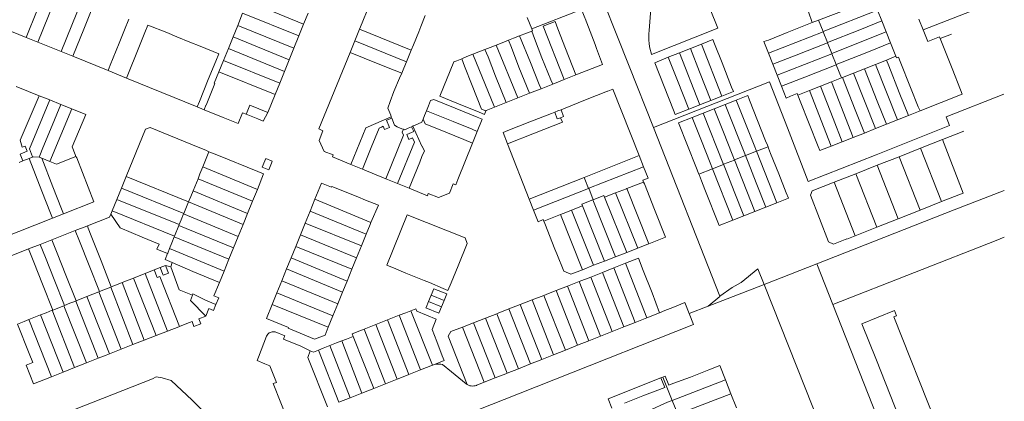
# Model space of a CAD drawing. Header units: metres. Extents: x 151449 to 154753, y 463150 to 465307.
# Tile 50 of 52: x 154324 to 154748, y 464729 to 464894. Entities that reach past the tile are written whole.
import ezdxf

# ---------------------------------------------------------------- set-up
doc = ezdxf.new("R2010")
doc.units = ezdxf.units.M
doc.layers.add('B-PV-KG-GRENS_PERCEEL-G', color=211, linetype='Continuous', lineweight=9)

msp = doc.modelspace()

# ---------------------------------------------------------------- linework, layer by layer
at = {"layer": 'B-PV-KG-GRENS_PERCEEL-G', "flags": 128}
for points in [[(154569.882, 464914.905), (154586.194, 464873.84), (154596.585, 464847.459)], [(154326.362, 464886.32), (154331.109, 464898.031), (154334.031, 464905.206), (154335.599, 464909.145)], [(154331.356, 464884.295), (154340.607, 464907.114)], [(154341.375, 464880.232), (154350.623, 464903.051)], [(154476.053, 464904.828), (154471.085, 464892.551), (154469.966, 464889.804)], [(154595.981, 464904.289), (154595.97, 464904.165), (154594.761, 464889.22)], [(154667.746, 464893.737), (154681.76, 464899.105), (154691.244, 464902.849)], [(154346.388, 464878.199), (154351.135, 464889.911), (154354.072, 464897.078), (154355.666, 464901.006)], [(154421.712, 464901.877), (154445.861, 464891.979)], [(154544.139, 464889.98), (154565.571, 464898.391)], [(154595.551, 464879.71), (154595.805, 464878.91), (154624.36, 464890.22), (154621.1, 464898.49)], [(154693.125, 464898.11), (154669.676, 464888.856)], [(154695.006, 464893.372), (154693.125, 464898.11)], [(154737.632, 464899.209), (154733.503, 464897.582), (154712.859, 464889.518)], [(154370.587, 464894.133), (154368.76, 464889.585), (154366.424, 464883.858), (154362.553, 464874.283), (154361.65, 464872.01)], [(154419.607, 464896.689), (154417.495, 464891.481)], [(154443.814, 464886.91), (154419.607, 464896.689)], [(154447.792, 464896.758), (154445.861, 464891.979)], [(154492.204, 464880.765), (154493.194, 464883.132), (154495.463, 464888.671), (154496.306, 464890.959), (154498.311, 464895.782)], [(154542.134, 464894.826), (154544.139, 464889.98)], [(154565.928, 464897.612), (154567, 464894.764), (154567.143, 464894.514), (154571.498, 464883.187), (154572.05, 464881.563), (154574.709, 464874.694), (154563.181, 464870.134)], [(154663.35, 464897.32), (154665.041, 464892.667)], [(154665.041, 464892.667), (154667.746, 464893.737)], [(154669.676, 464888.856), (154667.746, 464893.737)], [(154710.988, 464894.225), (154712.859, 464889.518)], [(154326.362, 464886.32), (154316.104, 464890.48)], [(154369.55, 464868.73), (154370.42, 464870.925), (154374.306, 464880.5), (154377.51, 464888.35), (154378.81, 464891.59), (154386.88, 464888.356), (154391.276, 464886.556), (154396.87, 464884.306), (154401.27, 464882.5), (154409.35, 464879.24), (154408.006, 464876.006), (154404.813, 464868.13), (154400.99, 464858.66), (154400.04, 464856.38)], [(154417.495, 464891.481), (154415.472, 464886.494)], [(154417.495, 464891.481), (154441.706, 464881.693)], [(154445.861, 464891.979), (154443.814, 464886.91)], [(154469.966, 464889.804), (154467.932, 464884.813)], [(154492.204, 464880.765), (154469.966, 464889.804)], [(154544.139, 464889.98), (154544.491, 464889.13)], [(154558.69, 464881.456), (154555.346, 464889.953), (154554.302, 464893.101), (154549.065, 464891.073)], [(154558.16, 464868.148), (154549.065, 464891.073)], [(154594.761, 464889.22), (154594.647, 464887.853), (154594.608, 464886.482), (154594.646, 464885.111), (154594.759, 464883.744), (154594.948, 464882.385), (154595.213, 464881.039), (154595.551, 464879.71)], [(154665.041, 464892.667), (154654.246, 464888.396), (154646.11, 464885.16), (154644.21, 464884.48), (154646.2, 464879.463)], [(154671.569, 464884.068), (154685.508, 464889.624), (154695.006, 464893.372)], [(154696.887, 464888.633), (154695.006, 464893.372)], [(154719.861, 464886.48), (154714.856, 464884.495), (154712.859, 464889.518)], [(154331.356, 464884.295), (154326.362, 464886.32)], [(154415.472, 464886.494), (154413.455, 464881.523)], [(154439.648, 464876.599), (154415.472, 464886.494)], [(154443.814, 464886.91), (154441.706, 464881.693)], [(154528.875, 464882.991), (154532.072, 464884.287), (154534.205, 464885.147)], [(154534.205, 464885.147), (154536.349, 464886.011), (154538.916, 464886.966)], [(154543.137, 464862.207), (154538.55, 464873.512), (154535.375, 464881.896), (154534.205, 464885.147)], [(154538.916, 464886.966), (154541.948, 464888.094), (154543.956, 464888.912), (154544.181, 464889.004)], [(154548.16, 464864.193), (154547.405, 464866.053), (154543.573, 464875.493), (154538.916, 464886.966)], [(154544.181, 464889.004), (154544.491, 464889.13)], [(154544.181, 464889.004), (154544.203, 464888.944), (154545.362, 464885.869), (154548.577, 464877.524), (154552.408, 464868.084), (154553.181, 464866.179)], [(154617.26, 464883.375), (154622.25, 464885.35), (154622.95, 464883.503), (154626.17, 464875.35), (154630.303, 464864.9), (154631.05, 464863.026), (154626.046, 464861.049)], [(154646.2, 464879.463), (154669.712, 464888.764)], [(154669.712, 464888.764), (154669.676, 464888.856)], [(154671.569, 464884.068), (154669.712, 464888.764)], [(154696.887, 464888.633), (154673.424, 464879.375)], [(154698.768, 464883.896), (154696.887, 464888.633)], [(154720.144, 464885.762), (154719.861, 464886.48)], [(154720.144, 464885.762), (154725.093, 464887.715)], [(154720.43, 464885.04), (154720.144, 464885.762)], [(154720.43, 464885.04), (154725.257, 464872.886), (154728.903, 464863.66), (154729.6, 464861.8)], [(154341.375, 464880.232), (154331.356, 464884.295)], [(154413.455, 464881.523), (154411.375, 464876.395)], [(154413.455, 464881.523), (154437.646, 464871.643)], [(154441.706, 464881.693), (154439.648, 464876.599)], [(154467.932, 464884.813), (154465.894, 464879.812)], [(154490.139, 464875.787), (154467.932, 464884.813)], [(154490.139, 464875.787), (154491.322, 464878.655), (154492.204, 464880.765)], [(154518.823, 464879.044), (154524.017, 464881.06)], [(154524.017, 464881.06), (154526.217, 464881.914), (154528.875, 464882.991)], [(154524.017, 464881.06), (154525.325, 464877.918), (154528.503, 464869.549), (154533.084, 464858.231)], [(154538.116, 464860.221), (154528.875, 464882.991)], [(154563.181, 464870.134), (154558.69, 464881.456)], [(154607.76, 464879.616), (154612.504, 464881.493)], [(154612.504, 464881.493), (154617.26, 464883.375)], [(154621.31, 464859.178), (154616.451, 464871.5), (154612.504, 464881.493)], [(154617.26, 464883.375), (154626.046, 464861.049)], [(154648.081, 464874.721), (154658.09, 464878.687), (154671.583, 464884.032)], [(154671.583, 464884.032), (154671.569, 464884.068)], [(154673.424, 464879.375), (154671.583, 464884.032)], [(154698.768, 464883.896), (154689.255, 464880.143), (154677.9, 464875.59), (154675.322, 464874.574)], [(154700.72, 464878.98), (154698.768, 464883.896)], [(154346.388, 464878.199), (154341.375, 464880.232)], [(154361.65, 464872.01), (154346.388, 464878.199)], [(154439.648, 464876.599), (154437.646, 464871.643)], [(154465.894, 464879.812), (154452.461, 464846.848), (154454.108, 464846.064), (154454.172, 464846.045)], [(154477.924, 464874.923), (154465.894, 464879.812)], [(154524.422, 464854.626), (154523.766, 464853.026), (154521.441, 464854.05), (154511.96, 464857.9), (154504.534, 464861.026), (154510.559, 464875.835), (154511.89, 464876.259), (154514.018, 464877.132)], [(154514.018, 464877.132), (154516.152, 464878.008), (154518.823, 464879.044)], [(154514.018, 464877.132), (154515.174, 464873.877), (154518.457, 464865.586), (154522.587, 464855.435), (154524.422, 464854.626)], [(154518.823, 464879.044), (154528.072, 464856.249)], [(154597.13, 464875.41), (154603.016, 464877.739)], [(154603.016, 464877.739), (154607.76, 464879.616)], [(154611.853, 464855.438), (154606.965, 464867.741), (154603.016, 464877.739)], [(154607.76, 464879.616), (154616.571, 464857.306)], [(154646.2, 464879.463), (154648.081, 464874.721)], [(154649.958, 464869.991), (154673.46, 464879.284)], [(154673.46, 464879.284), (154673.424, 464879.375)], [(154675.322, 464874.574), (154673.46, 464879.284)], [(154696.964, 464876.546), (154692.244, 464874.678)], [(154701.046, 464878.162), (154696.964, 464876.546)], [(154706.451, 464852.603), (154702.497, 464862.606), (154697.98, 464873.98), (154696.964, 464876.546)], [(154700.72, 464878.98), (154701.046, 464878.162)], [(154701.046, 464878.162), (154701.326, 464877.458)], [(154701.326, 464877.458), (154702.21, 464877.81), (154702.96, 464875.94), (154707.423, 464864.698), (154710.693, 464856.433), (154711.55, 464854.62)], [(154411.375, 464876.395), (154409.376, 464871.466)], [(154435.587, 464866.546), (154411.375, 464876.395)], [(154477.924, 464874.923), (154484.868, 464872.179)], [(154488.135, 464870.867), (154489.028, 464873.091), (154490.139, 464875.787)], [(154611.853, 464855.438), (154606.003, 464853.123), (154605.241, 464854.97), (154597.13, 464875.41)], [(154648.081, 464874.721), (154649.958, 464869.991)], [(154675.341, 464874.527), (154661.842, 464869.211), (154651.844, 464865.237)], [(154675.341, 464874.527), (154675.322, 464874.574)], [(154677.577, 464868.872), (154675.341, 464874.527)], [(154687.49, 464872.796), (154682.767, 464870.926)], [(154692.244, 464874.678), (154687.49, 464872.796)], [(154687.49, 464872.796), (154693.011, 464858.856), (154696.961, 464848.849)], [(154701.706, 464850.726), (154692.244, 464874.678)], [(154361.65, 464872.01), (154369.55, 464868.73)], [(154400.04, 464856.38), (154369.55, 464868.73)], [(154403.06, 464855.15), (154403.79, 464857.06), (154403.88, 464857.05), (154407.683, 464866.439), (154407.39, 464866.57), (154409.376, 464871.466)], [(154409.376, 464871.466), (154433.63, 464861.703)], [(154437.646, 464871.643), (154435.587, 464866.546)], [(154483.651, 464852.072), (154483.412, 464852.726), (154482.122, 464855.76), (154483.175, 464858.748), (154484.799, 464862.987), (154487.255, 464868.677), (154488.135, 464870.867)], [(154488.135, 464870.867), (154484.868, 464872.179)], [(154558.16, 464868.148), (154553.181, 464866.179)], [(154563.181, 464870.134), (154558.16, 464868.148)], [(154649.958, 464869.991), (154651.844, 464865.237)], [(154677.577, 464868.872), (154673.288, 464867.174)], [(154678.007, 464869.042), (154677.577, 464868.872)], [(154682.767, 464870.926), (154678.007, 464869.042)], [(154678.007, 464869.042), (154683.525, 464855.105), (154687.471, 464845.095)], [(154692.216, 464846.972), (154682.767, 464870.926)], [(154331.896, 464861.192), (154327.278, 464863.037), (154322.003, 464865.172)], [(154435.587, 464866.546), (154433.63, 464861.703)], [(154548.16, 464864.193), (154543.137, 464862.207)], [(154553.181, 464866.179), (154548.16, 464864.193)], [(154557.86, 464855.465), (154567.36, 464859.432), (154576.861, 464863.19), (154576.894, 464863.106), (154579.12, 464863.96), (154590.468, 464835.379)], [(154596.585, 464847.459), (154646.552, 464867.127), (154654.403, 464847.27), (154663.328, 464824.198), (154692.579, 464835.759), (154724.108, 464848.32), (154722.701, 464852.122), (154747.576, 464861.84)], [(154651.844, 464865.237), (154653.85, 464860.18), (154655.69, 464861.02), (154658.535, 464862.148)], [(154668.53, 464865.291), (154663.813, 464863.424)], [(154673.288, 464867.174), (154668.53, 464865.291)], [(154668.53, 464865.291), (154674.039, 464851.355), (154677.981, 464841.342)], [(154682.726, 464843.219), (154673.288, 464867.174)], [(154324.91, 464833.075), (154323.733, 464836.017), (154326.813, 464837.242), (154325.903, 464839.482), (154324.608, 464838.957), (154323.768, 464841.967), (154331.896, 464861.192)], [(154336.553, 464859.331), (154331.896, 464861.192)], [(154433.63, 464861.703), (154430.487, 464853.921)], [(154520.71, 464845.801), (154522.823, 464851.062), (154520.587, 464851.933), (154511.14, 464855.78), (154502.007, 464859.596), (154500.512, 464859.081), (154499.671, 464856.878), (154498.79, 464854.648)], [(154538.116, 464860.221), (154533.084, 464858.231)], [(154543.137, 464862.207), (154538.116, 464860.221)], [(154626.046, 464861.049), (154621.31, 464859.178)], [(154645.68, 464839.89), (154644.94, 464841.773), (154637.993, 464859.313), (154637.325, 464861.225), (154632.282, 464859.24)], [(154658.814, 464861.445), (154658.535, 464862.148)], [(154663.813, 464863.424), (154658.814, 464861.445)], [(154659.09, 464860.75), (154658.814, 464861.445)], [(154659.09, 464860.75), (154659.84, 464858.88), (154667.54, 464839.35), (154668.34, 464837.53), (154673.234, 464839.465)], [(154673.234, 464839.465), (154663.813, 464863.424)], [(154711.55, 464854.62), (154729.6, 464861.8)], [(154336.553, 464859.331), (154327.741, 464838.219)], [(154346.013, 464855.552), (154336.543, 464832.79)], [(154341.288, 464857.439), (154336.553, 464859.331)], [(154341.288, 464857.439), (154336.771, 464846.588)], [(154346.013, 464855.552), (154341.288, 464857.439)], [(154347.38, 464835.825), (154346.101, 464839.085), (154352.041, 464853.144), (154346.013, 464855.552)], [(154400.04, 464856.38), (154403.06, 464855.15)], [(154430.487, 464853.921), (154422.77, 464857.07), (154421.26, 464853.53)], [(154528.072, 464856.249), (154524.51, 464854.84), (154524.422, 464854.626)], [(154533.084, 464858.231), (154528.072, 464856.249)], [(154556.81, 464855.096), (154557.86, 464855.465)], [(154616.571, 464857.306), (154611.853, 464855.438)], [(154621.31, 464859.178), (154617.567, 464857.7), (154616.571, 464857.306)], [(154622.784, 464855.501), (154618.042, 464853.635)], [(154627.528, 464857.368), (154622.784, 464855.501)], [(154622.784, 464855.501), (154626.757, 464845.465), (154630.475, 464836.046), (154631.49, 464833.467)], [(154632.282, 464859.24), (154627.528, 464857.368)], [(154627.528, 464857.368), (154636.249, 464835.346)], [(154632.282, 464859.24), (154636.239, 464849.22), (154639.98, 464839.8), (154640.995, 464837.22)], [(154411.17, 464851.813), (154403.06, 464855.15)], [(154411.17, 464851.813), (154417.72, 464849.185), (154419.576, 464853.866)], [(154419.576, 464853.866), (154421.137, 464853.229)], [(154421.137, 464853.229), (154421.786, 464852.965), (154423.975, 464852.072), (154426.1, 464851.205), (154428.44, 464850.25), (154430.487, 464853.921)], [(154421.26, 464853.53), (154421.137, 464853.229)], [(154472.682, 464847.361), (154483.651, 464852.072)], [(154481.635, 464850.604), (154483.864, 464851.49)], [(154483.864, 464851.49), (154483.651, 464852.072)], [(154488.864, 464846.701), (154488.237, 464846.912), (154486.153, 464847.808), (154485.067, 464848.443), (154483.864, 464851.49)], [(154497.328, 464851.105), (154496.757, 464849.801), (154493.669, 464848.393), (154493.094, 464848.131), (154492.985, 464848.081)], [(154498.79, 464854.648), (154497.972, 464852.577), (154497.328, 464851.105)], [(154498.238, 464849.049), (154497.328, 464851.105)], [(154510.322, 464849.994), (154498.79, 464854.648)], [(154552.74, 464853.518), (154543.413, 464849.956), (154533.91, 464846.2), (154531.838, 464845.267), (154533.754, 464840.386)], [(154554.048, 464854.083), (154552.74, 464853.518)], [(154556.81, 464855.096), (154555.432, 464854.591), (154554.048, 464854.083)], [(154554.048, 464854.083), (154555.121, 464851.155), (154556.573, 464851.687)], [(154556.573, 464851.687), (154557.903, 464852.174), (154556.81, 464855.096)], [(154557.348, 464849.715), (154556.573, 464851.687)], [(154613.297, 464851.768), (154607.37, 464849.435), (154615.117, 464829.965), (154615.9, 464828.11)], [(154618.042, 464853.635), (154613.297, 464851.768)], [(154613.297, 464851.768), (154617.274, 464841.71), (154621, 464832.3), (154622.025, 464829.729)], [(154626.755, 464831.597), (154618.042, 464853.635)], [(154701.706, 464850.726), (154706.451, 464852.603)], [(154706.451, 464852.603), (154711.55, 464854.62)], [(154403.686, 464837.646), (154400.397, 464838.949), (154379.81, 464847.432), (154377.792, 464846.766), (154369.406, 464826.32)], [(154472.682, 464847.361), (154466.199, 464831.581)], [(154480.111, 464848.113), (154479.498, 464847.665), (154478.462, 464847.235), (154475.041, 464838.868)], [(154480.111, 464848.113), (154480.721, 464846.611)], [(154482.905, 464847.506), (154480.721, 464846.611)], [(154481.635, 464850.604), (154482.905, 464847.506)], [(154492.395, 464847.812), (154490.952, 464847.153), (154489.497, 464846.489), (154488.864, 464846.701)], [(154492.985, 464848.081), (154496.818, 464839.411), (154496.91, 464839.372), (154497.375, 464838.457), (154497.893, 464837.389), (154496.859, 464834.911), (154495.9, 464832.51), (154491.287, 464821.281)], [(154492.985, 464848.081), (154492.395, 464847.812)], [(154492.395, 464847.812), (154493.343, 464845.735)], [(154507.181, 464845.439), (154498.238, 464849.049)], [(154518.476, 464846.703), (154510.322, 464849.994)], [(154533.754, 464840.386), (154545.381, 464844.978), (154557.348, 464849.715)], [(154596.585, 464847.459), (154625.233, 464774.722)], [(154687.471, 464845.095), (154692.216, 464846.972)], [(154692.216, 464846.972), (154696.961, 464848.849)], [(154696.961, 464848.849), (154701.706, 464850.726)], [(154336.771, 464846.588), (154333.569, 464838.644)], [(154454.172, 464846.045), (154452.564, 464841.937), (154454.671, 464837.181), (154458.594, 464835.639)], [(154481.367, 464825.354), (154488.967, 464844.154), (154488.381, 464845.535), (154488.864, 464846.701)], [(154486.362, 464823.303), (154493.579, 464841.156), (154492.774, 464842.995), (154491.263, 464842.331), (154490.38, 464844.409), (154493.343, 464845.735)], [(154514.962, 464842.298), (154507.181, 464845.439)], [(154518.476, 464846.703), (154520.71, 464845.801)], [(154518.697, 464840.79), (154520.71, 464845.801)], [(154677.981, 464841.342), (154682.726, 464843.219)], [(154682.726, 464843.219), (154687.471, 464845.095)], [(154730.285, 464845.895), (154721.138, 464842.286)], [(154332.156, 464835.372), (154333.569, 464838.644)], [(154475.041, 464838.868), (154471.204, 464829.526)], [(154510.298, 464823.242), (154511.512, 464822.799), (154512.38, 464825.063), (154518.697, 464840.79)], [(154514.962, 464842.298), (154518.697, 464840.79)], [(154533.754, 464840.386), (154543.085, 464816.618)], [(154640.995, 464837.22), (154645.965, 464839.183)], [(154645.965, 464839.183), (154645.68, 464839.89)], [(154646.24, 464838.5), (154645.965, 464839.183)], [(154649.762, 464815.067), (154654.76, 464817.04), (154653.823, 464819.343), (154650.603, 464827.493), (154647.103, 464836.336), (154646.24, 464838.5)], [(154673.234, 464839.465), (154677.981, 464841.342)], [(154711.726, 464838.573), (154702.429, 464834.905)], [(154721.138, 464842.286), (154711.726, 464838.573)], [(154711.726, 464838.573), (154720.725, 464815.519)], [(154730.028, 464819.193), (154721.138, 464842.286)], [(154324.91, 464833.075), (154327.566, 464834.115)], [(154327.566, 464834.115), (154329.347, 464834.816)], [(154333.098, 464820.101), (154327.566, 464834.115)], [(154327.741, 464838.219), (154329.085, 464834.83)], [(154329.347, 464834.816), (154329.085, 464834.83)], [(154331.859, 464834.683), (154329.347, 464834.816)], [(154332.156, 464835.372), (154331.859, 464834.683)], [(154331.859, 464834.683), (154333.008, 464834.219)], [(154333.008, 464834.219), (154336.543, 464832.79)], [(154337.842, 464821.974), (154333.008, 464834.219)], [(154336.543, 464832.79), (154339.455, 464831.74), (154347.759, 464835.032)], [(154348.092, 464834.335), (154355.473, 464815.394), (154342.465, 464810.265)], [(154347.38, 464835.825), (154347.759, 464835.032)], [(154347.759, 464835.032), (154348.092, 464834.335)], [(154402.457, 464830.545), (154403.885, 464834.06), (154405.102, 464837.057)], [(154403.686, 464837.646), (154405.102, 464837.057)], [(154405.102, 464837.057), (154408.446, 464835.698), (154426.113, 464828.558), (154428.659, 464827.511), (154425.933, 464820.809)], [(154431.971, 464832.041), (154432.356, 464832.991), (154429.601, 464834.109), (154429.213, 464833.153)], [(154458.594, 464835.639), (154458.296, 464834.826), (154466.199, 464831.581)], [(154566.742, 464825.969), (154590.468, 464835.379)], [(154590.468, 464835.379), (154592.374, 464830.58)], [(154631.525, 464833.481), (154636.249, 464835.346)], [(154636.249, 464835.346), (154640.995, 464837.22)], [(154645.021, 464813.196), (154640.888, 464823.659), (154637.386, 464832.494), (154636.249, 464835.346)], [(154649.762, 464815.067), (154640.995, 464837.22)], [(154702.429, 464834.905), (154693.043, 464831.202)], [(154711.498, 464811.876), (154702.429, 464834.905)], [(154323.317, 464832.443), (154324.91, 464833.075)], [(154400.376, 464825.421), (154401.206, 464827.465), (154402.457, 464830.545)], [(154402.457, 464830.545), (154425.933, 464820.809)], [(154429.213, 464833.153), (154428.078, 464830.379), (154430.849, 464829.274), (154431.971, 464832.041)], [(154466.199, 464831.581), (154471.204, 464829.526)], [(154592.374, 464830.58), (154580.595, 464825.979), (154568.701, 464821.259)], [(154592.374, 464830.58), (154594.34, 464825.63), (154592.075, 464824.73)], [(154622.025, 464829.729), (154626.755, 464831.597)], [(154626.755, 464831.597), (154626.782, 464831.608)], [(154626.782, 464831.608), (154631.49, 464833.467)], [(154626.782, 464831.608), (154627.906, 464828.754), (154631.405, 464819.917), (154635.539, 464809.453)], [(154631.49, 464833.467), (154631.525, 464833.481)], [(154640.28, 464811.325), (154631.525, 464833.481)], [(154693.043, 464831.202), (154683.773, 464827.545)], [(154693.043, 464831.202), (154702.072, 464808.154)], [(154369.406, 464826.32), (154367.358, 464821.325)], [(154396.318, 464815.43), (154369.406, 464826.32)], [(154471.204, 464829.526), (154481.367, 464825.354)], [(154566.742, 464825.969), (154543.085, 464816.618)], [(154568.666, 464821.245), (154567.078, 464825.14), (154566.742, 464825.969)], [(154616.178, 464827.42), (154615.9, 464828.11)], [(154616.178, 464827.42), (154622.025, 464829.729)], [(154616.46, 464826.72), (154616.178, 464827.42)], [(154616.46, 464826.72), (154617.259, 464824.546), (154618.747, 464820.782)], [(154630.797, 464807.581), (154622.025, 464829.729)], [(154683.773, 464827.545), (154674.438, 464823.862)], [(154692.789, 464804.489), (154683.773, 464827.545)], [(154341.612, 464812.424), (154337.842, 464821.974)], [(154367.358, 464821.325), (154365.367, 464816.47)], [(154367.358, 464821.325), (154394.236, 464810.449)], [(154400.376, 464825.421), (154398.263, 464820.22)], [(154423.888, 464815.782), (154400.376, 464825.421)], [(154474.894, 464806.521), (154478.074, 464814.031), (154472.48, 464816.23), (154469.25, 464817.53), (154458.04, 464822.074), (154457.928, 464821.797), (154453.636, 464823.549), (154450.777, 464816.54)], [(154481.367, 464825.354), (154486.362, 464823.303)], [(154486.362, 464823.303), (154491.287, 464821.281)], [(154499.492, 464819.02), (154503.966, 464817.26), (154508.662, 464819.187), (154510.298, 464823.242)], [(154585.072, 464821.141), (154592.389, 464823.93)], [(154592.075, 464824.73), (154592.389, 464823.93)], [(154592.389, 464823.93), (154592.704, 464823.129)], [(154594.567, 464797.36), (154601.791, 464800.183), (154597.11, 464812.07), (154592.704, 464823.129)], [(154674.438, 464823.862), (154665.056, 464820.16), (154664.21, 464818.28), (154672.083, 464798.179)], [(154674.438, 464823.862), (154683.472, 464800.81)], [(154336.868, 464810.551), (154333.098, 464820.101)], [(154398.263, 464820.22), (154397.263, 464817.757), (154396.318, 464815.43)], [(154398.263, 464820.22), (154421.732, 464810.482)], [(154425.933, 464820.809), (154423.888, 464815.782)], [(154491.287, 464821.281), (154499.206, 464818.03), (154499.492, 464819.02)], [(154568.666, 464821.245), (154544.949, 464811.87)], [(154568.701, 464821.259), (154568.666, 464821.245)], [(154570.652, 464816.323), (154568.701, 464821.259)], [(154570.652, 464816.323), (154575.284, 464818.148)], [(154575.557, 464817.464), (154575.284, 464818.148)], [(154580.305, 464819.325), (154575.557, 464817.464)], [(154575.557, 464817.464), (154585.066, 464793.647)], [(154580.305, 464819.325), (154584.945, 464821.093)], [(154589.816, 464795.503), (154580.305, 464819.325)], [(154584.945, 464821.093), (154585.072, 464821.141)], [(154594.567, 464797.36), (154585.072, 464821.141)], [(154618.747, 464820.782), (154624.888, 464805.249), (154630.797, 464807.581)], [(154667.039, 464788.758), (154679.02, 464793.471), (154726.167, 464811.959), (154747.712, 464820.385)], [(154730.028, 464819.193), (154720.725, 464815.519)], [(154337.72, 464808.394), (154300.965, 464793.9), (154292.042, 464816.299)], [(154365.367, 464816.47), (154363.331, 464811.505)], [(154365.367, 464816.47), (154392.229, 464805.605)], [(154396.318, 464815.43), (154395.45, 464813.294), (154394.236, 464810.449)], [(154419.769, 464805.659), (154396.318, 464815.43)], [(154423.888, 464815.782), (154421.732, 464810.482)], [(154448.663, 464811.357), (154450.777, 464816.54)], [(154450.777, 464816.54), (154474.894, 464806.521)], [(154543.085, 464816.618), (154544.949, 464811.87)], [(154561.34, 464811.811), (154566.077, 464813.7)], [(154566.077, 464813.7), (154565.799, 464814.397), (154570.539, 464816.278)], [(154566.077, 464813.7), (154575.565, 464789.934)], [(154570.539, 464816.278), (154570.652, 464816.323)], [(154570.539, 464816.278), (154570.821, 464815.573), (154580.316, 464791.791)], [(154640.28, 464811.325), (154645.021, 464813.196)], [(154645.021, 464813.196), (154649.762, 464815.067)], [(154720.725, 464815.519), (154711.498, 464811.876)], [(154336.868, 464810.551), (154337.72, 464808.394)], [(154342.465, 464810.265), (154337.72, 464808.394)], [(154341.612, 464812.424), (154342.465, 464810.265)], [(154362.755, 464810.1), (154362.23, 464808.821), (154352.705, 464805.082)], [(154363.331, 464811.505), (154362.755, 464810.1)], [(154362.755, 464810.1), (154366.871, 464804.287), (154376.275, 464800.215), (154383.586, 464797.255), (154382.658, 464795.059), (154387.27, 464793.137)], [(154363.331, 464811.505), (154390.248, 464800.62)], [(154394.161, 464810.272), (154393.049, 464807.667), (154392.229, 464805.605)], [(154394.236, 464810.449), (154394.161, 464810.272)], [(154394.161, 464810.272), (154417.674, 464800.509)], [(154421.732, 464810.482), (154419.769, 464805.659)], [(154446.606, 464806.314), (154448.663, 464811.357)], [(154472.818, 464801.451), (154448.663, 464811.357)], [(154544.949, 464811.87), (154546.914, 464806.864), (154549.1, 464807.77)], [(154549.428, 464807.058), (154556.598, 464809.919)], [(154556.598, 464809.919), (154558.879, 464810.829), (154561.34, 464811.811)], [(154566, 464786.196), (154556.598, 464809.919)], [(154561.34, 464811.811), (154570.815, 464788.078)], [(154630.797, 464807.581), (154635.539, 464809.453)], [(154635.539, 464809.453), (154640.28, 464811.325)], [(154711.498, 464811.876), (154702.072, 464808.154)], [(154352.705, 464805.082), (154352.533, 464805.015), (154347.505, 464803.041)], [(154352.705, 464805.082), (154353.104, 464804.069), (154354.38, 464800.831), (154354.893, 464799.307), (154358.574, 464789.985), (154363.007, 464778.756)], [(154392.082, 464805.235), (154390.248, 464800.62)], [(154392.229, 464805.605), (154392.082, 464805.235)], [(154415.665, 464795.57), (154392.082, 464805.235)], [(154419.769, 464805.659), (154417.674, 464800.509)], [(154444.543, 464801.257), (154446.606, 464806.314)], [(154446.606, 464806.314), (154470.783, 464796.449)], [(154474.894, 464806.521), (154474.564, 464805.741), (154472.818, 464801.451)], [(154549.1, 464807.77), (154549.428, 464807.058)], [(154549.428, 464807.058), (154549.863, 464806.112)], [(154549.863, 464806.112), (154554.111, 464795.029), (154554.993, 464793.063), (154558.009, 464785.547), (154561.025, 464784.252), (154566, 464786.196)], [(154692.789, 464804.489), (154683.472, 464800.81)], [(154702.072, 464808.154), (154692.789, 464804.489)], [(154347.505, 464803.041), (154337.449, 464799.094)], [(154347.505, 464803.041), (154349.302, 464798.491), (154353.459, 464787.965), (154357.894, 464776.734)], [(154390.136, 464800.337), (154389.091, 464797.707), (154388.129, 464795.286)], [(154390.248, 464800.62), (154390.136, 464800.337)], [(154390.136, 464800.337), (154413.674, 464790.675)], [(154417.674, 464800.509), (154415.665, 464795.57)], [(154442.501, 464796.25), (154444.543, 464801.257)], [(154468.701, 464791.333), (154444.543, 464801.257)], [(154472.818, 464801.451), (154470.783, 464796.449)], [(154673.918, 464771.26), (154744.278, 464798.814), (154747.778, 464800.198)], [(154683.472, 464800.81), (154679.961, 464799.424), (154679.92, 464799.53), (154674.15, 464797.21)], [(154332.423, 464797.121), (154327.365, 464795.136)], [(154337.449, 464799.094), (154332.423, 464797.121)], [(154334.673, 464791.405), (154332.423, 464797.121)], [(154339.699, 464793.379), (154337.449, 464799.094)], [(154440.475, 464791.284), (154442.501, 464796.25)], [(154442.501, 464796.25), (154466.675, 464786.354)], [(154470.783, 464796.449), (154468.701, 464791.333)], [(154589.816, 464795.503), (154594.504, 464797.335)], [(154594.504, 464797.335), (154594.567, 464797.36)], [(154672.083, 464798.179), (154674.15, 464797.21)], [(154327.365, 464795.136), (154309.004, 464787.929), (154310.883, 464783.409)], [(154329.628, 464789.423), (154327.365, 464795.136)], [(154339.699, 464793.379), (154343.428, 464783.907)], [(154387.27, 464793.137), (154386.186, 464790.645), (154389.267, 464789.326)], [(154388.129, 464795.286), (154387.335, 464793.287), (154387.27, 464793.137)], [(154411.602, 464785.582), (154388.129, 464795.286)], [(154415.665, 464795.57), (154413.674, 464790.675)], [(154575.565, 464789.934), (154580.316, 464791.791)], [(154580.316, 464791.791), (154585.066, 464793.647)], [(154585.066, 464793.647), (154589.816, 464795.503)], [(154329.628, 464789.423), (154333.376, 464779.959)], [(154334.673, 464791.405), (154338.402, 464781.933)], [(154386.304, 464787.97), (154384.097, 464787.098)], [(154385.355, 464783.844), (154387.587, 464784.727), (154386.304, 464787.97)], [(154386.304, 464787.97), (154388.623, 464787.501)], [(154388.623, 464787.501), (154389.267, 464789.326)], [(154388.623, 464787.501), (154392.293, 464777.47), (154398.016, 464775.264)], [(154389.267, 464789.326), (154398.152, 464785.357), (154409.624, 464780.719)], [(154413.674, 464790.675), (154411.602, 464785.582)], [(154438.53, 464786.516), (154440.475, 464791.284)], [(154464.608, 464781.274), (154440.475, 464791.284)], [(154468.701, 464791.333), (154466.675, 464786.354)], [(154566, 464786.196), (154570.815, 464788.078)], [(154570.815, 464788.078), (154575.565, 464789.934)], [(154579.565, 464786.963), (154584.619, 464788.948)], [(154584.619, 464788.948), (154590.172, 464791.13), (154592.225, 464785.885), (154596.041, 464776.258)], [(154593.784, 464765.495), (154584.619, 464788.948)], [(154644.293, 464779.81), (154667.039, 464788.758)], [(154673.918, 464771.26), (154667.039, 464788.758)], [(154343.428, 464783.907), (154347.821, 464772.748)], [(154377.648, 464784.549), (154375.056, 464783.523), (154372.611, 464782.556)], [(154381.491, 464786.068), (154377.648, 464784.549)], [(154377.648, 464784.549), (154387.296, 464759.72)], [(154384.097, 464787.098), (154381.491, 464786.068)], [(154382.814, 464782.839), (154381.491, 464786.068)], [(154382.814, 464782.839), (154383.9, 464783.269)], [(154383.9, 464783.269), (154392.328, 464761.689)], [(154385.355, 464783.844), (154384.097, 464787.098)], [(154411.602, 464785.582), (154409.624, 464780.719)], [(154436.453, 464781.423), (154438.53, 464786.516)], [(154438.53, 464786.516), (154462.673, 464776.519)], [(154466.675, 464786.354), (154464.608, 464781.274)], [(154569.569, 464783.036), (154574.628, 464785.023)], [(154574.628, 464785.023), (154579.565, 464786.963)], [(154583.831, 464761.542), (154574.628, 464785.023)], [(154579.565, 464786.963), (154588.788, 464763.51)], [(154625.233, 464774.722), (154630.486, 464778.551), (154634.408, 464780.653), (154641.604, 464786.594), (154644.293, 464779.81)], [(154333.376, 464779.959), (154337.801, 464768.787)], [(154338.402, 464781.933), (154342.8, 464770.762)], [(154367.697, 464780.612), (154365.224, 464779.634), (154363.007, 464778.756)], [(154372.611, 464782.556), (154367.697, 464780.612)], [(154367.697, 464780.612), (154377.241, 464755.801)], [(154382.323, 464757.782), (154372.611, 464782.556)], [(154409.624, 464780.719), (154407.257, 464774.901)], [(154434.345, 464776.257), (154436.453, 464781.423)], [(154460.618, 464771.471), (154436.453, 464781.423)], [(154464.608, 464781.274), (154462.673, 464776.519)], [(154554.648, 464777.173), (154559.511, 464779.084)], [(154559.511, 464779.084), (154564.626, 464781.094)], [(154559.511, 464779.084), (154568.721, 464755.541)], [(154564.626, 464781.094), (154569.569, 464783.036)], [(154573.838, 464757.573), (154564.626, 464781.094)], [(154569.569, 464783.036), (154578.814, 464759.549)], [(154620.125, 464770.429), (154639.068, 464777.754), (154644.293, 464779.81)], [(154644.293, 464779.81), (154668.836, 464717.902), (154685.787, 464674.688)], [(154357.68, 464776.649), (154354.986, 464775.583), (154352.529, 464774.611)], [(154357.894, 464776.734), (154357.68, 464776.649)], [(154357.68, 464776.649), (154367.328, 464751.937)], [(154362.806, 464778.677), (154357.894, 464776.734)], [(154362.915, 464778.72), (154362.806, 464778.677)], [(154372.354, 464753.896), (154362.806, 464778.677)], [(154363.007, 464778.756), (154362.915, 464778.72)], [(154397.092, 464772.986), (154398.016, 464775.264)], [(154398.016, 464775.264), (154398.208, 464775.736)], [(154398.208, 464775.736), (154403.59, 464773.009), (154408.113, 464771.193)], [(154408.113, 464771.193), (154409.336, 464774.062), (154407.257, 464774.901)], [(154432.308, 464771.262), (154434.345, 464776.257)], [(154434.345, 464776.257), (154458.531, 464766.342)], [(154462.673, 464776.519), (154460.618, 464771.471)], [(154499.721, 464772.49), (154500.829, 464775.191)], [(154500.829, 464775.191), (154501.98, 464777.994), (154507.541, 464775.744), (154506.405, 464772.935)], [(154506.405, 464772.935), (154500.829, 464775.191)], [(154544.358, 464773.169), (154549.33, 464775.096)], [(154549.33, 464775.096), (154551.45, 464775.917), (154554.648, 464777.173)], [(154549.33, 464775.096), (154558.648, 464751.54)], [(154563.889, 464753.622), (154554.648, 464777.173)], [(154596.041, 464776.258), (154599.249, 464767.665)], [(154620.125, 464770.429), (154625.144, 464774.657), (154625.233, 464774.722)], [(154337.801, 464768.787), (154342.596, 464770.682)], [(154342.596, 464770.682), (154342.8, 464770.762)], [(154352.299, 464746.016), (154342.596, 464770.682)], [(154342.8, 464770.762), (154345.187, 464771.705), (154347.668, 464772.687)], [(154347.668, 464772.687), (154347.821, 464772.748)], [(154347.668, 464772.687), (154357.33, 464748.014)], [(154347.821, 464772.748), (154352.529, 464774.611)], [(154362.18, 464749.931), (154352.529, 464774.611)], [(154397.092, 464772.986), (154403.691, 464766.179)], [(154405.088, 464769.413), (154407.008, 464768.599), (154408.113, 464771.193)], [(154439.359, 464761.246), (154429.843, 464765.221), (154432.308, 464771.262)], [(154456.506, 464761.365), (154432.308, 464771.262)], [(154460.618, 464771.471), (154458.531, 464766.342)], [(154505.306, 464770.219), (154504.17, 464767.41), (154498.58, 464769.71), (154498.648, 464769.876), (154499.721, 464772.49)], [(154505.306, 464770.219), (154499.721, 464772.49)], [(154506.405, 464772.935), (154505.306, 464770.219)], [(154534.299, 464769.271), (154539.189, 464771.166)], [(154539.189, 464771.166), (154544.358, 464773.169)], [(154539.189, 464771.166), (154548.513, 464747.513)], [(154553.61, 464749.539), (154544.358, 464773.169)], [(154611.975, 464767.277), (154610.121, 464772.045), (154604.906, 464769.95), (154601.498, 464768.558), (154599.249, 464767.665)], [(154611.975, 464767.277), (154620.125, 464770.429)], [(154708.344, 464683.693), (154673.918, 464771.26)], [(154332.568, 464766.717), (154327.48, 464764.705)], [(154332.568, 464766.717), (154334.964, 464767.665), (154337.546, 464768.686)], [(154342.317, 464742.052), (154332.568, 464766.717)], [(154337.546, 464768.686), (154337.801, 464768.787)], [(154337.546, 464768.686), (154347.196, 464743.99)], [(154400.754, 464765.048), (154403.691, 464766.179)], [(154403.691, 464766.179), (154405.088, 464769.413)], [(154458.531, 464766.342), (154456.506, 464761.365)], [(154482.077, 464764.603), (154484.139, 464765.413), (154487.058, 464766.56)], [(154487.058, 464766.56), (154489.848, 464767.656), (154492.066, 464768.527)], [(154487.058, 464766.56), (154496.219, 464742.994)], [(154492.066, 464768.527), (154494.183, 464769.359), (154494.615, 464768.26), (154502.991, 464764.924), (154501.294, 464760.399), (154503.31, 464755.3), (154505.567, 464749.007), (154506.403, 464747.019)], [(154492.066, 464768.527), (154501.363, 464745.037)], [(154611.975, 464767.277), (154613.798, 464762.589), (154553.717, 464738.728), (154538.414, 464732.69), (154520.628, 464725.629)], [(154524.229, 464765.345), (154529.078, 464767.245)], [(154529.078, 464767.245), (154529.667, 464767.476), (154534.299, 464769.271)], [(154529.078, 464767.245), (154538.471, 464743.511)], [(154543.61, 464745.56), (154534.299, 464769.271)], [(154599.249, 464767.665), (154593.784, 464765.495)], [(154701.328, 464766.377), (154700.427, 464768.577), (154686.337, 464762.804), (154692.744, 464747.165), (154706.418, 464712.563)], [(154701.328, 464766.377), (154700.118, 464765.865), (154718.444, 464719.961), (154722.368, 464721.467), (154724.339, 464716.767)], [(154327.48, 464764.705), (154325.477, 464763.913), (154322.542, 464762.709)], [(154322.542, 464762.709), (154327.557, 464750.026), (154329.141, 464746.164), (154326.32, 464745.006), (154329.501, 464736.963), (154337.214, 464740.026)], [(154327.48, 464764.705), (154337.214, 464740.026)], [(154392.328, 464761.689), (154394.84, 464762.762)], [(154394.84, 464762.762), (154396.774, 464763.508), (154397.814, 464763.91)], [(154397.814, 464763.91), (154398.622, 464761.713), (154401.595, 464762.798), (154400.754, 464765.048)], [(154471.909, 464760.607), (154474.081, 464761.46), (154476.995, 464762.605)], [(154476.995, 464762.605), (154479.839, 464763.723), (154482.077, 464764.603)], [(154476.995, 464762.605), (154486.173, 464739.017)], [(154491.19, 464740.997), (154482.077, 464764.603)], [(154514.304, 464761.454), (154519.031, 464763.307)], [(154519.031, 464763.307), (154524.229, 464765.345)], [(154519.031, 464763.307), (154528.424, 464739.537)], [(154533.56, 464741.554), (154524.229, 464765.345)], [(154588.788, 464763.51), (154583.831, 464761.542)], [(154593.784, 464765.495), (154588.788, 464763.51)], [(154382.323, 464757.782), (154377.241, 464755.801)], [(154387.296, 464759.72), (154382.323, 464757.782)], [(154392.134, 464761.606), (154387.296, 464759.72)], [(154392.134, 464761.606), (154392.328, 464761.689)], [(154433.647, 464759.361), (154433.209, 464759.453), (154432.762, 464759.481), (154432.316, 464759.443), (154431.88, 464759.342), (154431.464, 464759.179), (154431.075, 464758.957), (154430.722, 464758.681), (154430.413, 464758.358), (154430.154, 464757.993), (154429.951, 464757.594)], [(154444.62, 464753.22), (154437.134, 464756.25), (154437.609, 464757.401), (154437.773, 464757.668), (154433.647, 464759.361)], [(154456.506, 464761.365), (154455.124, 464757.969), (154450.543, 464756.2), (154439.22, 464760.947)], [(154439.22, 464760.947), (154439.359, 464761.246)], [(154467.18, 464758.749), (154466.79, 464758.595), (154467.249, 464757.434)], [(154467.18, 464758.749), (154469.714, 464759.745), (154471.909, 464760.607)], [(154481.179, 464737.046), (154471.909, 464760.607)], [(154516.333, 464736.653), (154508.211, 464757.511), (154509.316, 464759.499), (154514.304, 464761.454)], [(154523.633, 464737.657), (154514.304, 464761.454)], [(154578.814, 464759.549), (154573.838, 464757.573)], [(154583.831, 464761.542), (154578.814, 464759.549)], [(154372.354, 464753.896), (154367.328, 464751.937)], [(154377.241, 464755.801), (154372.354, 464753.896)], [(154429.951, 464757.594), (154426.443, 464748.555), (154425.831, 464747.014), (154429.108, 464745.667)], [(154452.255, 464751.573), (154454.362, 464752.445), (154457.212, 464753.537)], [(154457.212, 464753.537), (154460.025, 464754.615), (154462.311, 464755.482)], [(154457.212, 464753.537), (154465.908, 464731.019)], [(154462.311, 464755.482), (154464.357, 464756.258), (154467.249, 464757.434)], [(154470.986, 464733.023), (154462.311, 464755.482)], [(154467.249, 464757.434), (154476.1, 464735.041)], [(154563.889, 464753.622), (154558.648, 464751.54)], [(154568.721, 464755.541), (154563.889, 464753.622)], [(154573.838, 464757.573), (154568.721, 464755.541)], [(154362.18, 464749.931), (154360.847, 464749.411), (154357.33, 464748.014)], [(154367.328, 464751.937), (154362.18, 464749.931)], [(154444.62, 464753.22), (154448.751, 464751.3)], [(154448.751, 464751.3), (154447.707, 464748.403), (154456.097, 464727.147)], [(154448.751, 464751.3), (154450.092, 464750.677)], [(154450.092, 464750.677), (154452.255, 464751.573)], [(154461.046, 464729.1), (154452.255, 464751.573)], [(154553.61, 464749.539), (154549.993, 464748.103), (154548.513, 464747.513)], [(154558.648, 464751.54), (154553.61, 464749.539)], [(154352.299, 464746.016), (154347.196, 464743.99)], [(154357.33, 464748.014), (154352.299, 464746.016)], [(154429.108, 464745.667), (154431.305, 464744.762), (154434.118, 464737.623), (154432.81, 464737.082), (154439.315, 464720.471)], [(154501.363, 464745.037), (154496.219, 464742.994)], [(154501.516, 464745.097), (154501.363, 464745.037)], [(154501.516, 464745.097), (154506.403, 464747.019)], [(154505.737, 464745.316), (154505.037, 464745.464), (154504.325, 464745.538), (154503.609, 464745.538), (154502.897, 464745.464), (154502.197, 464745.316), (154501.516, 464745.097)], [(154505.737, 464745.316), (154509.624, 464742.176), (154515.844, 464736.961)], [(154543.61, 464745.56), (154538.471, 464743.511)], [(154548.513, 464747.513), (154543.61, 464745.56)], [(154342.317, 464742.052), (154337.214, 464740.026)], [(154347.196, 464743.99), (154342.317, 464742.052)], [(154491.19, 464740.997), (154490.935, 464740.896), (154486.173, 464739.017)], [(154496.219, 464742.994), (154491.19, 464740.997)], [(154533.56, 464741.554), (154533.057, 464741.354), (154528.424, 464739.537)], [(154538.471, 464743.511), (154533.56, 464741.554)], [(154612.635, 464739.896), (154620.513, 464743.01)], [(154620.513, 464743.01), (154625.209, 464744.872)], [(154625.209, 464744.872), (154627.623, 464738.758)], [(154388.861, 464738.434), (154384.883, 464739.581), (154382.385, 464740.079), (154380.801, 464739.127), (154329.687, 464719.016), (154329.489, 464718.842), (154324.155, 464716.74), (154326.03, 464712.039)], [(154388.861, 464738.434), (154397.82, 464729.903), (154412.665, 464715.362)], [(154481.179, 464737.046), (154476.1, 464735.041)], [(154486.173, 464739.017), (154481.179, 464737.046)], [(154515.844, 464736.961), (154516.333, 464736.653)], [(154516.333, 464736.653), (154516.865, 464736.4), (154517.423, 464736.214), (154518.001, 464736.099), (154518.588, 464736.055), (154519.176, 464736.084), (154519.756, 464736.185), (154520.319, 464736.357)], [(154523.633, 464737.657), (154520.459, 464736.412), (154520.319, 464736.357)], [(154528.424, 464739.537), (154523.633, 464737.657)], [(154578.675, 464726.59), (154577.075, 464730.56), (154599.817, 464739.597)], [(154599.817, 464739.597), (154600.698, 464739.947)], [(154601.447, 464735.467), (154599.817, 464739.597)], [(154605.027, 464737.134), (154603.208, 464736.417), (154601.665, 464740.332), (154600.698, 464739.947)], [(154600.698, 464739.947), (154604.702, 464729.824)], [(154627.623, 464738.758), (154604.702, 464729.824)], [(154605.027, 464737.134), (154612.635, 464739.896)], [(154627.623, 464738.758), (154630.002, 464732.733)], [(154470.986, 464733.023), (154465.908, 464731.019)], [(154476.1, 464735.041), (154470.986, 464733.023)], [(154592.061, 464731.832), (154601.447, 464735.467)], [(154607.056, 464723.872), (154630.002, 464732.733)], [(154630.002, 464732.733), (154632.379, 464726.713)], [(154465.908, 464731.019), (154461.046, 464729.1)], [(154604.702, 464729.824), (154602.726, 464729.055), (154594.464, 464725.386), (154581.237, 464720.236)], [(154584.112, 464728.703), (154592.061, 464731.832)], [(154604.702, 464729.824), (154607.056, 464723.872)]]:
    msp.add_lwpolyline(points, dxfattribs=at)
msp.add_lwpolyline([(154485.614, 464786.538), (154487.87, 464785.616), (154489.927, 464784.645), (154495.71, 464782.392), (154497.805, 464781.483), (154500.111, 464780.637), (154505.944, 464778.147), (154508.076, 464777.251), (154509.403, 464780.464), (154512.425, 464787.829), (154516.302, 464797.466), (154515.421, 464799.975), (154490.554, 464809.833), (154481.712, 464788.118)], close=True, dxfattribs=at)

doc.saveas('drawing.dxf')
